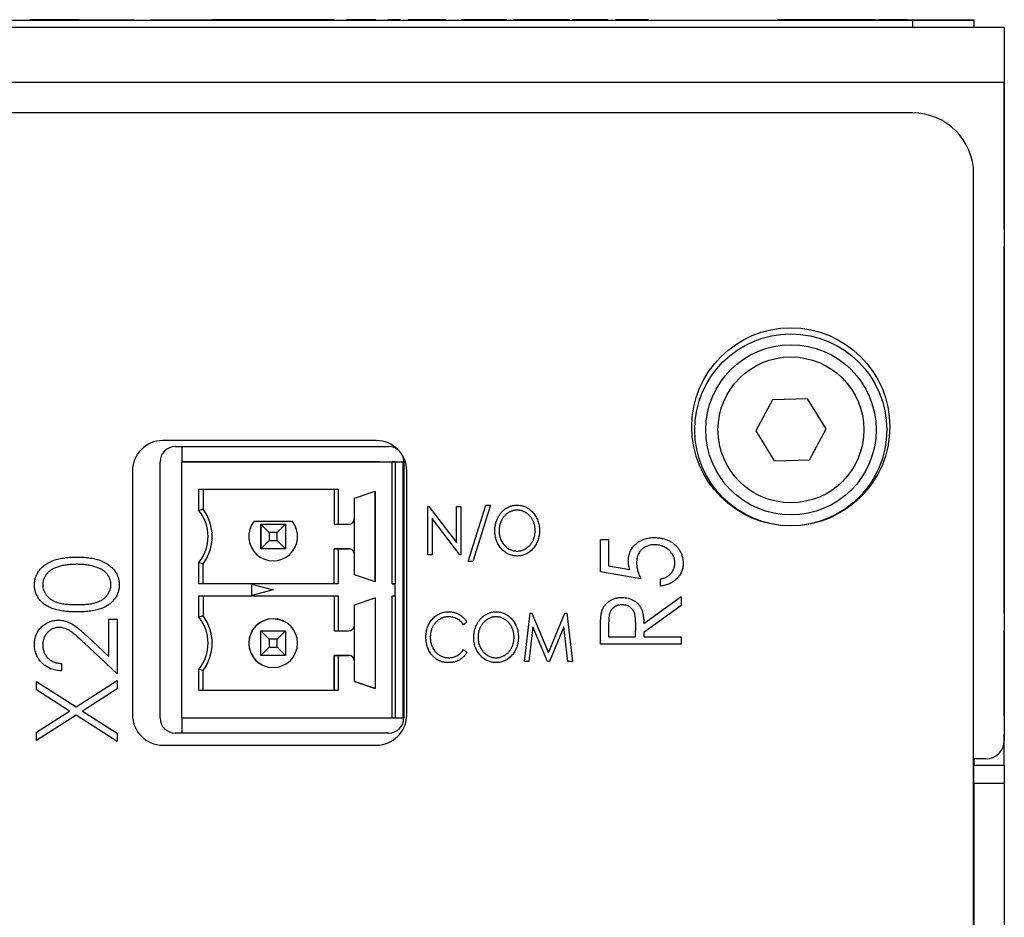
# Paper-space layout 'Sheet 2' of a CAD drawing. Header units: millimetres. Extents: x 0 to 420, y 0 to 297.
# Tile 48 of 48: x 341 to 373, y 193 to 223. Entities that reach past the tile are written whole.
import ezdxf

# ---------------------------------------------------------------- set-up
doc = ezdxf.new("R2010")
doc.units = ezdxf.units.MM

psp = doc.layouts.new('Sheet 2')

# ---------------------------------------------------------------- linework, layer by layer
at = {"color": 7, "linetype": 'Continuous', "lineweight": 25}
for p, q in [((373.425, 222.282), (291.429, 222.282)), ((294.431, 222.532), (370.431, 222.532)), ((341.46, 222.537), (341.46, 222.532)), ((341.626, 222.537), (341.46, 222.537)), ((341.626, 222.537), (341.626, 222.532)), ((342.006, 222.537), (341.626, 222.537)), ((342.172, 222.537), (342.006, 222.537)), ((342.006, 222.537), (342.006, 222.532)), ((342.172, 222.537), (342.172, 222.532)), ((342.552, 222.537), (342.172, 222.537)), ((342.552, 222.537), (342.552, 222.532)), ((342.695, 222.537), (342.552, 222.537)), ((342.695, 222.537), (342.695, 222.532)), ((343.074, 222.537), (342.695, 222.537)), ((343.074, 222.537), (343.074, 222.532)), ((343.074, 222.537), (344.895, 222.537)), ((344.999, 222.537), (344.999, 222.532)), ((345.431, 222.542), (345.431, 222.532)), ((345.431, 222.542), (345.681, 222.542)), ((345.681, 222.542), (345.681, 222.532)), ((345.681, 222.542), (347.181, 222.542)), ((347.181, 222.542), (347.181, 222.532)), ((347.181, 222.542), (347.431, 222.542)), ((347.431, 222.542), (347.431, 222.532)), ((347.441, 222.537), (347.431, 222.537)), ((347.441, 222.537), (347.441, 222.532)), ((347.984, 222.537), (347.441, 222.537)), ((347.984, 222.537), (347.984, 222.532)), ((348.187, 222.537), (347.984, 222.537)), ((348.45, 222.537), (348.187, 222.537)), ((348.187, 222.537), (348.187, 222.532)), ((348.45, 222.537), (348.45, 222.532)), ((348.819, 222.537), (348.45, 222.537)), ((348.819, 222.537), (348.819, 222.532)), ((349.636, 222.537), (348.819, 222.537)), ((349.636, 222.537), (349.636, 222.532)), ((349.873, 222.537), (349.636, 222.537)), ((349.873, 222.537), (349.873, 222.532)), ((350.015, 222.537), (349.873, 222.537)), ((350.015, 222.537), (350.015, 222.532)), ((350.896, 222.537), (350.015, 222.537)), ((350.896, 222.537), (350.896, 222.532)), ((351.196, 222.537), (350.896, 222.537)), ((351.196, 222.537), (351.196, 222.532)), ((351.206, 222.537), (351.206, 222.532)), ((351.444, 222.537), (351.206, 222.537)), ((351.444, 222.537), (351.444, 222.532)), ((351.501, 222.537), (351.501, 222.532)), ((351.535, 222.537), (351.535, 222.532)), ((351.845, 222.537), (351.845, 222.532)), ((352.044, 222.537), (351.845, 222.537)), ((352.044, 222.537), (352.044, 222.532)), ((352.809, 222.537), (352.044, 222.537)), ((352.809, 222.537), (352.809, 222.532)), ((353.096, 222.537), (353.096, 222.532)), ((353.163, 222.537), (353.163, 222.532)), ((353.632, 222.537), (353.207, 222.537)), ((353.232, 222.537), (353.232, 222.532)), ((354.573, 222.537), (353.87, 222.537)), ((354.022, 222.537), (354.022, 222.532)), ((354.395, 222.537), (354.395, 222.532)), ((354.573, 222.537), (354.573, 222.532)), ((354.645, 222.537), (354.573, 222.537)), ((354.645, 222.537), (354.645, 222.532)), ((355.113, 222.537), (354.645, 222.537)), ((355.113, 222.537), (355.113, 222.532)), ((355.879, 222.537), (355.626, 222.537)), ((355.666, 222.537), (355.666, 222.532)), ((355.713, 222.537), (355.713, 222.532)), ((355.879, 222.537), (355.879, 222.532)), ((356.022, 222.537), (355.879, 222.537)), ((356.022, 222.537), (356.022, 222.532)), ((356.188, 222.537), (356.022, 222.537)), ((356.188, 222.537), (356.188, 222.532)), ((356.287, 222.537), (356.188, 222.537)), ((356.287, 222.537), (356.287, 222.532)), ((356.904, 222.537), (356.287, 222.537)), ((356.904, 222.537), (356.904, 222.532)), ((357.114, 222.537), (356.904, 222.537)), ((357.114, 222.537), (357.114, 222.532)), ((357.138, 222.537), (357.138, 222.532)), ((357.161, 222.537), (357.161, 222.532)), ((357.511, 222.537), (357.328, 222.537)), ((357.328, 222.537), (357.328, 222.532)), ((357.511, 222.537), (357.511, 222.532)), ((357.77, 222.537), (357.511, 222.537)), ((357.77, 222.537), (357.77, 222.532)), ((358.524, 222.537), (357.77, 222.537)), ((358.524, 222.537), (358.524, 222.532)), ((358.782, 222.537), (358.524, 222.537)), ((358.782, 222.537), (358.782, 222.532)), ((358.966, 222.537), (358.782, 222.537)), ((358.966, 222.537), (358.966, 222.532)), ((359.171, 222.537), (358.966, 222.537)), ((359.109, 222.537), (359.109, 222.532)), ((359.417, 222.537), (359.251, 222.537)), ((359.251, 222.537), (359.251, 222.532)), ((360.196, 222.537), (359.417, 222.537)), ((359.417, 222.537), (359.417, 222.532)), ((360.196, 222.537), (360.196, 222.532)), ((360.426, 222.537), (360.196, 222.537)), ((360.426, 222.537), (360.426, 222.532)), ((360.676, 222.537), (360.676, 222.532)), ((361.649, 222.537), (360.676, 222.537)), ((361.649, 222.537), (361.649, 222.532)), ((361.773, 222.537), (361.649, 222.537)), ((361.673, 222.537), (361.673, 222.532)), ((361.72, 222.537), (361.72, 222.532)), ((361.937, 222.537), (361.937, 222.532)), ((362.552, 222.537), (362.552, 222.532)), ((362.768, 222.537), (362.768, 222.532)), ((363.472, 222.537), (363.472, 222.532)), ((364.214, 222.537), (364.214, 222.532)), ((364.499, 222.537), (364.499, 222.532)), ((365.404, 222.537), (365.404, 222.532)), ((366.659, 222.537), (365.994, 222.537)), ((366.303, 222.537), (366.303, 222.532)), ((366.659, 222.537), (366.659, 222.532)), ((366.826, 222.537), (366.659, 222.537)), ((366.826, 222.537), (366.826, 222.532)), ((367.975, 222.537), (366.826, 222.537)), ((367.975, 222.537), (367.975, 222.532)), ((368.013, 222.537), (367.975, 222.537)), ((368.013, 222.537), (368.013, 222.532)), ((368.25, 222.537), (368.013, 222.537)), ((368.25, 222.537), (368.25, 222.532)), ((368.63, 222.537), (368.25, 222.537)), ((368.63, 222.537), (368.63, 222.532)), ((368.796, 222.537), (368.63, 222.537)), ((368.796, 222.537), (368.796, 222.532)), ((369.176, 222.537), (368.796, 222.537)), ((369.176, 222.537), (369.176, 222.532)), ((369.2, 222.537), (369.176, 222.537)), ((369.2, 222.537), (369.2, 222.532)), ((369.2, 222.537), (369.319, 222.537)), ((369.319, 222.537), (369.319, 222.532)), ((369.699, 222.537), (369.319, 222.537)), ((369.699, 222.537), (369.699, 222.532)), ((369.865, 222.537), (369.699, 222.537)), ((369.865, 222.537), (369.865, 222.532)), ((370.245, 222.537), (369.865, 222.537)), ((370.245, 222.537), (370.245, 222.532)), ((370.245, 222.537), (372.431, 222.537)), ((370.431, 222.282), (370.431, 222.532)), ((370.431, 222.532), (372.431, 222.532)), ((372.431, 222.537), (372.431, 222.532)), ((372.431, 222.532), (372.431, 222.282)), ((373.425, 222.282), (373.425, 220.482)), ((373.425, 222.282), (373.431, 222.282)), ((373.431, 222.282), (373.431, 221.682)), ((373.431, 221.682), (373.431, 221.082)), ((373.425, 221.082), (373.431, 221.082)), ((373.431, 221.082), (373.431, 220.482)), ((373.425, 220.482), (291.429, 220.482)), ((373.425, 220.482), (373.425, 198.882)), ((373.431, 215.682), (373.431, 220.482)), ((370.425, 219.482), (294.425, 219.482)), ((372.425, 99.082), (372.425, 217.482)), ((373.431, 215.682), (373.431, 215.082)), ((373.431, 215.082), (373.425, 215.082)), ((373.431, 214.082), (373.431, 215.082)), ((373.425, 214.082), (373.431, 214.082)), ((373.431, 204.082), (373.431, 214.082)), ((365.825, 210.065), (365.277, 209.049)), ((366.979, 210.099), (365.825, 210.065)), ((367.585, 209.116), (366.979, 210.099)), ((365.277, 209.049), (365.883, 208.066)), ((367.037, 208.1), (367.585, 209.116)), ((352.825, 208.732), (345.825, 208.732)), ((346.231, 208.532), (353.231, 208.532)), ((346.442, 208.532), (346.442, 208.032)), ((365.883, 208.066), (367.037, 208.1)), ((344.825, 207.732), (344.825, 199.732)), ((345.731, 199.632), (345.731, 208.032)), ((346.442, 208.032), (346.442, 208.032)), ((346.442, 199.632), (346.442, 208.032)), ((346.442, 208.032), (353.342, 208.032)), ((352.942, 208.032), (346.442, 208.032)), ((349.241, 208.032), (349.643, 208.032)), ((349.442, 208.032), (349.241, 208.032)), ((349.643, 208.032), (349.442, 208.032)), ((352.942, 208.032), (353.442, 208.032)), ((353.342, 204.032), (353.342, 208.032)), ((353.442, 208.032), (353.342, 208.032)), ((353.442, 208.032), (353.692, 208.032)), ((353.442, 208.032), (353.442, 204.032)), ((353.692, 208.032), (353.692, 199.632)), ((353.731, 208.032), (353.731, 199.632)), ((353.825, 199.732), (353.825, 207.732)), ((347.008, 207.132), (351.576, 207.132)), ((347.008, 206.437), (347.008, 207.132)), ((347.142, 207.132), (347.142, 206.482)), ((351.442, 207.132), (351.442, 205.982)), ((351.576, 207.132), (351.576, 205.982)), ((352.112, 206.837), (352.792, 207.072)), ((352.112, 206.182), (352.112, 206.837)), ((352.792, 207.072), (352.792, 204.092)), ((352.792, 204.092), (352.792, 207.072)), ((354.517, 206.57), (354.546, 206.57)), ((354.517, 204.982), (354.517, 206.57)), ((354.546, 206.57), (355.453, 205.381)), ((355.453, 206.57), (355.595, 206.57)), ((355.453, 205.381), (355.453, 206.57)), ((355.595, 206.57), (355.595, 204.982)), ((355.84, 204.759), (356.421, 206.611)), ((356.572, 206.611), (355.991, 204.759)), ((356.421, 206.611), (356.572, 206.611)), ((352.112, 204.982), (352.112, 206.182)), ((354.659, 206.168), (354.659, 204.982)), ((355.563, 204.982), (354.659, 206.168)), ((348.818, 206.082), (350.067, 206.082)), ((349.042, 205.182), (349.042, 205.982)), ((349.31, 205.714), (349.042, 205.982)), ((349.042, 205.982), (349.842, 205.982)), ((349.042, 205.982), (349.042, 205.182)), ((349.574, 205.714), (349.842, 205.982)), ((349.842, 205.982), (349.842, 205.182)), ((351.442, 205.982), (351.576, 205.982)), ((351.576, 205.982), (351.912, 205.982)), ((349.31, 205.714), (349.31, 205.45)), ((349.574, 205.714), (349.31, 205.714)), ((349.574, 205.45), (349.574, 205.714)), ((360.179, 205.479), (360.45, 205.479)), ((360.179, 204.428), (360.179, 205.479)), ((360.45, 205.479), (360.45, 204.621)), ((349.042, 205.182), (349.31, 205.45)), ((349.842, 205.182), (349.042, 205.182)), ((349.31, 205.45), (349.574, 205.45)), ((349.842, 205.182), (349.574, 205.45)), ((351.576, 205.182), (351.442, 205.182)), ((351.442, 204.032), (351.442, 205.182)), ((351.442, 205.182), (351.442, 205.182)), ((351.442, 205.182), (351.912, 205.182)), ((351.442, 204.032), (351.442, 205.182)), ((351.576, 205.182), (351.576, 204.032)), ((351.912, 205.182), (351.576, 205.182)), ((351.912, 205.182), (351.912, 205.182)), ((352.112, 204.327), (352.112, 204.982)), ((354.659, 204.982), (354.517, 204.982)), ((355.595, 204.982), (355.563, 204.982)), ((347.008, 204.032), (347.008, 204.728)), ((347.142, 204.032), (347.142, 204.682)), ((355.991, 204.759), (355.84, 204.759)), ((360.45, 204.621), (361.144, 204.496)), ((352.792, 204.092), (352.112, 204.327)), ((361.502, 204.19), (360.179, 204.428)), ((362.146, 203.953), (362.146, 204.19)), ((351.576, 204.032), (347.008, 204.032)), ((347.142, 204.032), (347.008, 204.032)), ((351.442, 204.032), (347.142, 204.032)), ((348.742, 204.02), (349.442, 203.832)), ((348.742, 203.645), (348.742, 204.02)), ((351.576, 204.032), (351.442, 204.032)), ((353.442, 204.032), (353.342, 204.032)), ((353.342, 204.032), (353.442, 204.032)), ((353.442, 203.832), (353.442, 204.032)), ((373.431, 204.082), (373.425, 204.082)), ((373.431, 203.082), (373.431, 204.082)), ((347.008, 203.632), (351.576, 203.632)), ((347.008, 202.937), (347.008, 203.632)), ((347.142, 203.632), (347.142, 202.982)), ((349.442, 203.832), (348.742, 203.645)), ((351.442, 203.632), (351.442, 202.482)), ((351.576, 203.632), (351.576, 202.482)), ((352.112, 203.337), (352.792, 203.572)), ((352.792, 203.572), (352.792, 200.592)), ((353.342, 203.632), (353.442, 203.632)), ((353.342, 199.632), (353.342, 203.632)), ((353.442, 203.632), (353.442, 203.832)), ((353.442, 203.632), (353.442, 199.632)), ((353.442, 203.632), (353.442, 203.631)), ((361.603, 202.732), (362.825, 203.614)), ((362.825, 203.614), (362.825, 203.314)), ((352.112, 202.682), (352.112, 203.337)), ((362.825, 203.314), (361.603, 202.433)), ((357.692, 201.482), (357.874, 203.07)), ((357.874, 203.07), (357.932, 203.07)), ((357.932, 203.07), (358.475, 201.767)), ((358.475, 201.767), (359.016, 203.07)), ((359.016, 203.07), (359.076, 203.07)), ((359.076, 203.07), (359.259, 201.482)), ((373.425, 203.082), (373.431, 203.082)), ((373.431, 203.082), (373.431, 202.482)), ((344.053, 202.871), (344.325, 202.871)), ((344.053, 201.64), (344.053, 202.871)), ((344.325, 202.871), (344.325, 201.073)), ((352.112, 201.482), (352.112, 202.682)), ((355.799, 202.779), (355.689, 202.683)), ((357.966, 202.622), (357.835, 201.482)), ((358.441, 201.482), (357.966, 202.622)), ((358.984, 202.622), (358.511, 201.482)), ((359.115, 201.482), (358.984, 202.622)), ((360.45, 202.73), (360.45, 202.291)), ((361.332, 202.291), (361.336, 202.72)), ((343.347, 202.302), (344.053, 201.64)), ((349.042, 201.682), (349.042, 202.482)), ((349.042, 202.482), (349.31, 202.214)), ((349.042, 202.482), (349.842, 202.482)), ((349.842, 202.482), (349.574, 202.214)), ((349.842, 202.482), (349.842, 201.682)), ((351.442, 202.482), (351.576, 202.482)), ((351.576, 202.482), (351.912, 202.482)), ((360.179, 202.053), (360.179, 202.539)), ((360.45, 202.291), (361.332, 202.291)), ((361.603, 202.433), (361.603, 202.291)), ((361.603, 202.291), (362.825, 202.291)), ((362.825, 202.291), (362.825, 202.053)), ((373.431, 199.682), (373.431, 202.482)), ((344.325, 201.073), (343.23, 202.099)), ((349.31, 201.95), (349.042, 201.682)), ((349.31, 202.214), (349.31, 201.95)), ((349.574, 202.214), (349.31, 202.214)), ((349.31, 201.95), (349.574, 201.95)), ((349.574, 201.95), (349.574, 202.214)), ((349.574, 201.95), (349.842, 201.682)), ((362.825, 202.053), (360.179, 202.053)), ((349.842, 201.682), (349.042, 201.682)), ((351.576, 201.682), (351.442, 201.682)), ((351.442, 201.682), (351.912, 201.682)), ((351.442, 200.532), (351.442, 201.682)), ((351.442, 201.682), (351.442, 200.532)), ((351.576, 201.682), (351.576, 200.532)), ((351.912, 201.682), (351.576, 201.682)), ((355.689, 201.869), (355.799, 201.775)), ((342.493, 201.412), (342.493, 201.175)), ((352.112, 200.827), (352.112, 201.482)), ((357.835, 201.482), (357.692, 201.482)), ((358.511, 201.482), (358.441, 201.482)), ((359.259, 201.482), (359.115, 201.482)), ((347.008, 200.532), (347.008, 201.228)), ((347.142, 200.532), (347.142, 201.182)), ((341.679, 200.545), (341.679, 200.819)), ((341.679, 200.819), (342.975, 199.989)), ((342.975, 199.989), (344.325, 200.853)), ((344.325, 200.853), (344.325, 200.579)), ((352.792, 200.592), (352.112, 200.827)), ((352.112, 200.827), (352.792, 200.592)), ((342.761, 199.852), (341.679, 200.545)), ((344.325, 200.579), (343.189, 199.852)), ((351.576, 200.532), (347.008, 200.532)), ((347.142, 200.532), (347.008, 200.532)), ((351.442, 200.532), (347.142, 200.532)), ((351.442, 200.532), (351.442, 200.532)), ((351.576, 200.532), (351.442, 200.532)), ((341.679, 199.159), (342.761, 199.852)), ((342.975, 199.715), (341.679, 198.885)), ((344.325, 198.851), (342.975, 199.715)), ((343.189, 199.852), (344.325, 199.125)), ((373.431, 199.682), (373.431, 199.082)), ((346.442, 199.632), (346.442, 199.132)), ((346.442, 199.632), (353.342, 199.632)), ((353.342, 199.632), (353.442, 199.632)), ((353.442, 199.632), (353.692, 199.632)), ((341.679, 198.885), (341.679, 199.159)), ((344.325, 199.125), (344.325, 198.851)), ((353.231, 199.132), (346.231, 199.132)), ((373.431, 199.082), (373.425, 199.082)), ((373.431, 198.082), (373.431, 199.082)), ((345.825, 198.732), (352.825, 198.732)), ((372.825, 198.282), (372.425, 198.282)), ((372.431, 198.282), (372.431, 198.082)), ((372.431, 198.082), (373.431, 198.082)), ((372.431, 197.482), (372.431, 198.082)), ((373.431, 198.082), (373.431, 197.482)), ((373.431, 197.482), (372.431, 197.482)), ((372.431, 197.482), (372.431, 188.682)), ((373.431, 197.482), (373.431, 188.682))]:
    psp.add_line(p, q, dxfattribs=at)
at = {"color": 8, "linetype": 'Continuous', "lineweight": 25}
for p, q in [((373.431, 221.682), (373.425, 221.682)), ((373.431, 220.482), (373.425, 220.482)), ((373.425, 215.682), (373.431, 215.682)), ((373.431, 202.482), (373.425, 202.482)), ((373.425, 199.682), (373.431, 199.682))]:
    psp.add_line(p, q, dxfattribs=at)
at = {"color": 7, "linetype": 'Continuous', "lineweight": 25, "flags": 128}
psp.add_lwpolyline([(349.8, 202.798), (349.748, 202.821), (349.442, 202.882)], dxfattribs=at)
at = {"color": 7, "linetype": 'Continuous', "lineweight": 25}
for centre, radius in [((366.425, 209.182), 3.25), ((366.425, 209.082), 3.15), ((366.431, 209.082), 2.794), ((366.431, 209.082), 2.394)]:
    psp.add_circle(centre, radius, dxfattribs=at)
for centre, radius, start, end in [((370.425, 217.482), 2, 0, 90), ((345.825, 207.732), 1, 90, 180), ((352.825, 207.732), 1, 0, 90), ((346.231, 208.032), 0.5, 90, 180), ((353.231, 208.032), 0.5, 48.1468, 90), ((353.231, 208.032), 0.5, 0, 24.7017), ((345.942, 205.582), 1.366, 321.2958, 38.7042), ((345.942, 205.582), 1.5, 323.1301, 36.8699), ((351.912, 206.182), 0.2, 270, 0), ((349.442, 205.582), 0.8, 141.3178, 243.4349), ((349.442, 205.582), 0.8, 141.3178, 38.6822), ((351.912, 204.982), 0.2, 0, 90), ((351.912, 204.982), 0.2, 63.4349, 90), ((345.942, 202.082), 1.366, 321.2958, 38.7042), ((345.942, 202.082), 1.5, 323.1301, 36.8699), ((349.442, 202.082), 0.8, 90, 243.4349), ((349.442, 202.082), 0.8, 90, 270), ((349.442, 202.082), 0.8, 270, 90), ((351.912, 202.682), 0.2, 270, 0), ((351.912, 201.482), 0.2, 0, 90), ((351.912, 201.482), 0.2, 63.4349, 90), ((345.825, 199.732), 1, 180, 270), ((352.825, 199.732), 1, 270, 0), ((346.231, 199.632), 0.5, 180, 270), ((353.231, 199.632), 0.5, 270, 0), ((372.825, 198.882), 0.6, 270, 0)]:
    psp.add_arc(centre, radius, start, end, dxfattribs=at)
for points in [[(347.142, 206.482), (347.098, 206.467), (347.053, 206.452), (347.008, 206.437)], [(347.008, 204.728), (347.053, 204.713), (347.098, 204.697), (347.142, 204.682)], [(347.142, 202.982), (347.098, 202.967), (347.053, 202.952), (347.008, 202.937)], [(347.008, 201.228), (347.053, 201.213), (347.098, 201.197), (347.142, 201.182)]]:
    psp.add_open_spline(points, degree=3, dxfattribs=at)
for points, knots in [([(356.715, 205.769), (356.715, 205.788), (356.716, 205.826), (356.72, 205.881), (356.728, 205.936), (356.738, 205.99), (356.752, 206.043), (356.769, 206.094), (356.789, 206.145), (356.811, 206.194), (356.836, 206.241), (356.864, 206.286), (356.894, 206.329), (356.926, 206.368), (356.96, 206.405), (356.996, 206.44), (357.035, 206.472), (357.076, 206.5), (357.118, 206.526), (357.161, 206.549), (357.205, 206.568), (357.25, 206.584), (357.296, 206.596), (357.343, 206.604), (357.39, 206.61), (357.422, 206.61), (357.438, 206.611)], [0, 0, 0, 0, 0.045922, 0.091196, 0.135982, 0.180387, 0.22436, 0.268316, 0.312327, 0.356293, 0.400133, 0.442725, 0.484725, 0.525806, 0.566679, 0.607176, 0.647857, 0.688358, 0.728651, 0.767868, 0.806911, 0.845405, 0.883563, 0.922106, 0.96078, 1, 1, 1, 1]), ([(357.444, 206.448), (357.432, 206.448), (357.406, 206.447), (357.368, 206.443), (357.331, 206.436), (357.294, 206.426), (357.257, 206.412), (357.221, 206.397), (357.186, 206.378), (357.151, 206.357), (357.117, 206.334), (357.086, 206.308), (357.056, 206.28), (357.028, 206.251), (357.001, 206.219), (356.977, 206.186), (356.955, 206.15), (356.935, 206.113), (356.917, 206.074), (356.9, 206.034), (356.887, 205.992), (356.876, 205.95), (356.867, 205.906), (356.861, 205.862), (356.858, 205.816), (356.857, 205.785), (356.857, 205.77)], [0, 0, 0, 0, 0.038646, 0.076895, 0.114898, 0.153535, 0.192208, 0.231525, 0.271503, 0.312618, 0.353885, 0.394964, 0.43585, 0.476721, 0.517756, 0.559133, 0.601294, 0.644145, 0.68713, 0.730403, 0.774013, 0.817914, 0.862175, 0.907275, 0.953058, 1, 1, 1, 1]), ([(357.438, 206.611), (357.464, 206.61), (357.515, 206.608), (357.59, 206.597), (357.661, 206.578), (357.729, 206.552), (357.794, 206.517), (357.856, 206.476), (357.914, 206.426), (357.968, 206.37), (358.018, 206.309), (358.062, 206.243), (358.098, 206.174), (358.128, 206.101), (358.151, 206.025), (358.168, 205.945), (358.178, 205.862), (358.18, 205.806), (358.18, 205.777)], [0, 0, 0, 0, 0.062177, 0.122392, 0.181409, 0.239738, 0.298383, 0.357852, 0.418781, 0.482217, 0.546197, 0.609068, 0.671831, 0.734621, 0.798486, 0.863494, 0.930695, 1, 1, 1, 1]), ([(358.038, 205.777), (358.037, 205.793), (358.037, 205.823), (358.033, 205.868), (358.027, 205.912), (358.019, 205.955), (358.008, 205.997), (357.994, 206.037), (357.979, 206.077), (357.961, 206.115), (357.94, 206.152), (357.918, 206.187), (357.894, 206.22), (357.867, 206.251), (357.839, 206.281), (357.809, 206.308), (357.777, 206.334), (357.743, 206.357), (357.708, 206.379), (357.672, 206.397), (357.635, 206.413), (357.598, 206.426), (357.56, 206.436), (357.522, 206.442), (357.484, 206.447), (357.458, 206.448), (357.444, 206.448)], [0, 0, 0, 0, 0.046351, 0.091861, 0.136373, 0.180366, 0.223612, 0.266355, 0.308959, 0.351699, 0.394032, 0.435695, 0.476855, 0.517892, 0.558572, 0.599519, 0.640941, 0.682512, 0.723941, 0.764528, 0.804471, 0.843785, 0.88277, 0.921754, 0.960676, 1, 1, 1, 1]), ([(357.45, 204.942), (357.424, 204.942), (357.374, 204.944), (357.301, 204.956), (357.231, 204.974), (357.164, 205.001), (357.1, 205.035), (357.039, 205.077), (356.981, 205.127), (356.927, 205.183), (356.877, 205.245), (356.833, 205.31), (356.797, 205.379), (356.766, 205.451), (356.743, 205.526), (356.727, 205.604), (356.716, 205.686), (356.715, 205.741), (356.715, 205.769)], [0, 0, 0, 0, 0.061547, 0.121417, 0.179996, 0.238315, 0.297126, 0.356943, 0.418489, 0.482417, 0.547075, 0.610613, 0.673814, 0.736892, 0.800447, 0.865133, 0.931509, 1, 1, 1, 1]), ([(356.857, 205.77), (356.858, 205.747), (356.858, 205.702), (356.867, 205.636), (356.88, 205.573), (356.899, 205.512), (356.924, 205.454), (356.953, 205.398), (356.989, 205.346), (357.029, 205.297), (357.072, 205.252), (357.119, 205.213), (357.168, 205.179), (357.219, 205.152), (357.272, 205.13), (357.328, 205.116), (357.385, 205.106), (357.425, 205.105), (357.444, 205.105)], [0, 0, 0, 0, 0.069644, 0.136865, 0.202081, 0.266184, 0.329858, 0.393143, 0.45677, 0.521585, 0.58561, 0.646875, 0.706483, 0.764859, 0.822538, 0.880611, 0.939356, 1, 1, 1, 1]), ([(357.444, 205.105), (357.458, 205.105), (357.484, 205.105), (357.524, 205.11), (357.563, 205.116), (357.601, 205.126), (357.638, 205.139), (357.675, 205.154), (357.71, 205.172), (357.745, 205.193), (357.779, 205.216), (357.811, 205.241), (357.84, 205.268), (357.868, 205.298), (357.894, 205.329), (357.918, 205.362), (357.94, 205.398), (357.961, 205.435), (357.979, 205.474), (357.994, 205.514), (358.008, 205.556), (358.019, 205.598), (358.027, 205.641), (358.033, 205.686), (358.037, 205.731), (358.037, 205.762), (358.038, 205.777)], [0, 0, 0, 0, 0.040115, 0.07979, 0.119238, 0.15837, 0.197615, 0.237148, 0.277138, 0.317796, 0.358752, 0.399056, 0.439598, 0.479891, 0.520553, 0.561799, 0.603389, 0.646106, 0.689245, 0.732265, 0.775436, 0.819119, 0.863241, 0.907884, 0.953523, 1, 1, 1, 1]), ([(358.18, 205.777), (358.18, 205.748), (358.178, 205.692), (358.168, 205.61), (358.152, 205.53), (358.128, 205.454), (358.098, 205.381), (358.061, 205.312), (358.018, 205.246), (357.969, 205.184), (357.915, 205.128), (357.857, 205.078), (357.797, 205.036), (357.733, 205.001), (357.666, 204.974), (357.596, 204.956), (357.524, 204.944), (357.475, 204.942), (357.45, 204.942)], [0, 0, 0, 0, 0.069354, 0.13659, 0.201875, 0.266013, 0.329552, 0.392826, 0.456498, 0.521199, 0.585157, 0.646357, 0.705963, 0.764176, 0.82197, 0.880157, 0.939118, 1, 1, 1, 1]), ([(361.095, 204.782), (361.095, 204.81), (361.096, 204.863), (361.109, 204.941), (361.128, 205.016), (361.154, 205.087), (361.188, 205.154), (361.231, 205.217), (361.28, 205.277), (361.337, 205.332), (361.4, 205.383), (361.467, 205.427), (361.539, 205.464), (361.615, 205.495), (361.695, 205.519), (361.78, 205.535), (361.869, 205.546), (361.929, 205.547), (361.96, 205.547)], [0, 0, 0, 0, 0.063164, 0.123661, 0.18289, 0.241108, 0.299013, 0.357538, 0.417186, 0.478904, 0.54155, 0.603371, 0.665679, 0.728374, 0.792933, 0.859387, 0.928254, 1, 1, 1, 1]), ([(361.96, 205.547), (362.003, 205.546), (362.087, 205.543), (362.211, 205.522), (362.329, 205.487), (362.423, 205.447), (362.494, 205.408), (362.544, 205.376), (362.59, 205.342), (362.634, 205.306), (362.674, 205.267), (362.712, 205.226), (362.746, 205.182), (362.776, 205.136), (362.804, 205.088), (362.827, 205.037), (362.848, 204.985), (362.864, 204.931), (362.877, 204.875), (362.886, 204.817), (362.892, 204.758), (362.892, 204.718), (362.892, 204.697)], [0, 0, 0, 0, 0.090897, 0.179134, 0.265641, 0.35232, 0.395125, 0.436751, 0.477562, 0.517517, 0.557042, 0.59635, 0.635661, 0.674878, 0.714189, 0.753457, 0.79288, 0.832864, 0.873262, 0.914268, 0.956478, 1, 1, 1, 1]), ([(361.95, 205.31), (361.929, 205.309), (361.887, 205.308), (361.827, 205.301), (361.769, 205.289), (361.715, 205.271), (361.663, 205.248), (361.614, 205.221), (361.569, 205.189), (361.528, 205.151), (361.489, 205.11), (361.456, 205.065), (361.429, 205.016), (361.405, 204.964), (361.388, 204.909), (361.375, 204.85), (361.368, 204.788), (361.367, 204.746), (361.366, 204.725)], [0, 0, 0, 0, 0.068351, 0.133715, 0.196556, 0.257566, 0.317949, 0.377315, 0.436856, 0.497304, 0.557714, 0.617588, 0.677234, 0.73785, 0.799945, 0.864018, 0.930512, 1, 1, 1, 1]), ([(362.621, 204.711), (362.62, 204.731), (362.619, 204.771), (362.61, 204.83), (362.595, 204.886), (362.573, 204.94), (362.547, 204.992), (362.513, 205.041), (362.475, 205.09), (362.43, 205.134), (362.381, 205.175), (362.328, 205.212), (362.272, 205.242), (362.214, 205.267), (362.152, 205.286), (362.087, 205.3), (362.02, 205.309), (361.974, 205.309), (361.95, 205.31)], [0, 0, 0, 0, 0.060431, 0.119352, 0.177389, 0.234895, 0.293134, 0.352597, 0.413942, 0.477575, 0.541829, 0.605408, 0.668652, 0.731975, 0.79627, 0.861785, 0.929545, 1, 1, 1, 1]), ([(341.611, 203.993), (341.611, 204.014), (341.612, 204.056), (341.619, 204.118), (341.631, 204.178), (341.647, 204.237), (341.668, 204.294), (341.694, 204.35), (341.724, 204.405), (341.759, 204.457), (341.798, 204.508), (341.843, 204.556), (341.892, 204.601), (341.945, 204.644), (342.003, 204.683), (342.066, 204.721), (342.134, 204.754), (342.206, 204.787), (342.284, 204.815), (342.368, 204.84), (342.458, 204.86), (342.555, 204.877), (342.658, 204.89), (342.767, 204.9), (342.883, 204.905), (342.962, 204.906), (343.003, 204.906)], [0, 0, 0, 0, 0.033788, 0.067194, 0.099862, 0.132567, 0.165151, 0.197913, 0.231319, 0.265083, 0.299255, 0.334399, 0.369943, 0.406284, 0.444064, 0.482998, 0.523354, 0.565537, 0.609613, 0.656391, 0.705885, 0.758325, 0.813832, 0.872795, 0.934722, 1, 1, 1, 1]), ([(343.003, 204.906), (343.043, 204.906), (343.122, 204.905), (343.237, 204.9), (343.346, 204.89), (343.449, 204.878), (343.545, 204.861), (343.635, 204.84), (343.719, 204.817), (343.796, 204.788), (343.868, 204.757), (343.935, 204.723), (343.998, 204.686), (344.056, 204.646), (344.11, 204.604), (344.158, 204.558), (344.203, 204.51), (344.243, 204.459), (344.278, 204.406), (344.309, 204.351), (344.334, 204.295), (344.356, 204.237), (344.372, 204.178), (344.384, 204.118), (344.392, 204.056), (344.392, 204.014), (344.392, 203.993)], [0, 0, 0, 0, 0.0650633, 0.1267732, 0.1855158, 0.2407647, 0.2929798, 0.3422504, 0.3889193, 0.4327757, 0.4746284, 0.5147747, 0.5536059, 0.5914264, 0.6280281, 0.6638036, 0.6989843, 0.7335915, 0.7676285, 0.8012083, 0.8342638, 0.8669807, 0.8997197, 0.9327019, 0.9661759, 1, 1, 1, 1]), ([(343.002, 204.669), (342.97, 204.668), (342.908, 204.667), (342.817, 204.664), (342.73, 204.656), (342.648, 204.647), (342.57, 204.634), (342.496, 204.62), (342.428, 204.601), (342.363, 204.581), (342.302, 204.557), (342.246, 204.532), (342.194, 204.504), (342.147, 204.475), (342.103, 204.443), (342.064, 204.408), (342.028, 204.372), (341.988, 204.322), (341.947, 204.256), (341.909, 204.173), (341.887, 204.088), (341.884, 204.03), (341.882, 204.001)], [0, 0, 0, 0, 0.0656812, 0.1284865, 0.1881751, 0.2451061, 0.2994484, 0.3508229, 0.3999417, 0.4466717, 0.4912545, 0.5333763, 0.5738528, 0.6125263, 0.6495971, 0.685532, 0.7201058, 0.7538377, 0.8189254, 0.8804935, 0.9403113, 1, 1, 1, 1]), ([(343.667, 204.568), (343.643, 204.576), (343.595, 204.593), (343.521, 204.614), (343.443, 204.63), (343.362, 204.645), (343.277, 204.655), (343.188, 204.663), (343.096, 204.668), (343.033, 204.668), (343.002, 204.669)], [0, 0, 0, 0, 0.1105883, 0.2245418, 0.3425035, 0.4643241, 0.590756, 0.7222275, 0.8588428, 1, 1, 1, 1]), ([(344.121, 204.001), (344.12, 204.03), (344.117, 204.089), (344.094, 204.174), (344.059, 204.257), (344.018, 204.322), (343.978, 204.372), (343.944, 204.407), (343.906, 204.44), (343.866, 204.471), (343.821, 204.499), (343.773, 204.525), (343.721, 204.548), (343.685, 204.562), (343.667, 204.568)], [0, 0, 0, 0, 0.112813, 0.225394, 0.339595, 0.459675, 0.521735, 0.583926, 0.648174, 0.713881, 0.781004, 0.851451, 0.924051, 1, 1, 1, 1]), ([(361.144, 204.496), (361.137, 204.522), (361.122, 204.572), (361.106, 204.645), (361.097, 204.715), (361.095, 204.761), (361.095, 204.782)], [0, 0, 0, 0, 0.275677, 0.53418, 0.774319, 1, 1, 1, 1]), ([(361.366, 204.725), (361.366, 204.706), (361.367, 204.667), (361.374, 204.607), (361.385, 204.545), (361.4, 204.479), (361.419, 204.411), (361.442, 204.34), (361.47, 204.266), (361.491, 204.216), (361.502, 204.19)], [0, 0, 0, 0, 0.102289, 0.209896, 0.32423, 0.444739, 0.572683, 0.707419, 0.85009, 1, 1, 1, 1]), ([(362.146, 204.19), (362.171, 204.196), (362.22, 204.206), (362.288, 204.227), (362.348, 204.254), (362.402, 204.286), (362.45, 204.324), (362.492, 204.368), (362.53, 204.416), (362.561, 204.471), (362.588, 204.528), (362.607, 204.588), (362.619, 204.649), (362.62, 204.69), (362.621, 204.711)], [0, 0, 0, 0, 0.100212, 0.192088, 0.278068, 0.358354, 0.435767, 0.514157, 0.593619, 0.676032, 0.758592, 0.839376, 0.919307, 1, 1, 1, 1]), ([(362.892, 204.697), (362.892, 204.673), (362.891, 204.625), (362.88, 204.555), (362.865, 204.488), (362.841, 204.423), (362.812, 204.361), (362.776, 204.303), (362.734, 204.247), (362.685, 204.195), (362.631, 204.147), (362.573, 204.104), (362.512, 204.065), (362.446, 204.033), (362.376, 204.005), (362.303, 203.982), (362.226, 203.964), (362.173, 203.957), (362.146, 203.953)], [0, 0, 0, 0, 0.062695, 0.123666, 0.182882, 0.241591, 0.300284, 0.359408, 0.419118, 0.480906, 0.5434, 0.605761, 0.66818, 0.731562, 0.795575, 0.861659, 0.929647, 1, 1, 1, 1]), ([(343.003, 203.108), (342.96, 203.109), (342.878, 203.109), (342.758, 203.114), (342.645, 203.123), (342.54, 203.135), (342.442, 203.15), (342.352, 203.17), (342.269, 203.193), (342.193, 203.219), (342.123, 203.248), (342.058, 203.28), (341.997, 203.316), (341.941, 203.354), (341.889, 203.395), (341.84, 203.439), (341.797, 203.486), (341.758, 203.535), (341.724, 203.587), (341.694, 203.641), (341.668, 203.696), (341.647, 203.753), (341.631, 203.81), (341.619, 203.87), (341.612, 203.931), (341.611, 203.972), (341.611, 203.993)], [0, 0, 0, 0, 0.068595, 0.133246, 0.194313, 0.251279, 0.304513, 0.354235, 0.400481, 0.443411, 0.484015, 0.523252, 0.561042, 0.5979, 0.633518, 0.668314, 0.702496, 0.736685, 0.770293, 0.803437, 0.835913, 0.86846, 0.900847, 0.933467, 0.966258, 1, 1, 1, 1]), ([(341.882, 204.001), (341.884, 203.972), (341.887, 203.913), (341.909, 203.826), (341.946, 203.744), (341.988, 203.678), (342.028, 203.627), (342.062, 203.591), (342.099, 203.558), (342.14, 203.527), (342.185, 203.499), (342.232, 203.472), (342.284, 203.448), (342.338, 203.426), (342.399, 203.407), (342.465, 203.391), (342.538, 203.376), (342.618, 203.366), (342.704, 203.357), (342.797, 203.351), (342.897, 203.346), (342.966, 203.346), (343.002, 203.346)], [0, 0, 0, 0, 0.0603866, 0.1208832, 0.1827546, 0.247811, 0.2812991, 0.3150876, 0.3497024, 0.3848566, 0.4209662, 0.4585112, 0.4971747, 0.537602, 0.580503, 0.6274675, 0.6783882, 0.7339832, 0.7937467, 0.8577137, 0.9266979, 1, 1, 1, 1]), ([(343.002, 203.346), (343.037, 203.346), (343.106, 203.346), (343.205, 203.351), (343.298, 203.357), (343.385, 203.365), (343.464, 203.377), (343.537, 203.39), (343.604, 203.406), (343.664, 203.426), (343.719, 203.448), (343.77, 203.472), (343.818, 203.497), (343.862, 203.526), (343.903, 203.558), (343.941, 203.591), (343.975, 203.627), (344.015, 203.677), (344.057, 203.744), (344.094, 203.827), (344.117, 203.913), (344.12, 203.972), (344.121, 204.001)], [0, 0, 0, 0, 0.072951, 0.141584, 0.205926, 0.265301, 0.320597, 0.371817, 0.41879, 0.461699, 0.502134, 0.540804, 0.578181, 0.614297, 0.649678, 0.684299, 0.718359, 0.752081, 0.817652, 0.879722, 0.939966, 1, 1, 1, 1]), ([(344.392, 203.993), (344.392, 203.972), (344.391, 203.931), (344.384, 203.87), (344.373, 203.811), (344.356, 203.753), (344.337, 203.697), (344.311, 203.642), (344.281, 203.589), (344.247, 203.537), (344.208, 203.488), (344.166, 203.441), (344.117, 203.398), (344.065, 203.357), (344.008, 203.319), (343.947, 203.283), (343.882, 203.25), (343.811, 203.22), (343.735, 203.194), (343.651, 203.17), (343.561, 203.152), (343.463, 203.136), (343.358, 203.123), (343.246, 203.114), (343.127, 203.109), (343.045, 203.109), (343.003, 203.108)], [0, 0, 0, 0, 0.033787, 0.066622, 0.099285, 0.131361, 0.163585, 0.196104, 0.228902, 0.262158, 0.295991, 0.330218, 0.36506, 0.400951, 0.43762, 0.475708, 0.515381, 0.556414, 0.599765, 0.646424, 0.696431, 0.749782, 0.806573, 0.867436, 0.931887, 1, 1, 1, 1]), ([(360.215, 203.091), (360.22, 203.108), (360.229, 203.144), (360.249, 203.194), (360.272, 203.242), (360.299, 203.288), (360.331, 203.331), (360.366, 203.371), (360.405, 203.41), (360.448, 203.444), (360.493, 203.476), (360.542, 203.504), (360.593, 203.528), (360.647, 203.547), (360.703, 203.562), (360.762, 203.572), (360.823, 203.579), (360.865, 203.579), (360.886, 203.58)], [0, 0, 0, 0, 0.061387, 0.121495, 0.181089, 0.240038, 0.298644, 0.35799, 0.418441, 0.480043, 0.541867, 0.604173, 0.666682, 0.729899, 0.794538, 0.860455, 0.929211, 1, 1, 1, 1]), ([(360.886, 203.58), (360.922, 203.579), (360.99, 203.577), (361.09, 203.559), (361.183, 203.529), (361.269, 203.488), (361.347, 203.435), (361.415, 203.373), (361.473, 203.299), (361.512, 203.23), (361.538, 203.169), (361.556, 203.119), (361.57, 203.065), (361.582, 203.006), (361.591, 202.944), (361.598, 202.877), (361.603, 202.806), (361.603, 202.757), (361.603, 202.732)], [0, 0, 0, 0, 0.083484, 0.162613, 0.23918, 0.314494, 0.388385, 0.460717, 0.533791, 0.609022, 0.648239, 0.690365, 0.734562, 0.781635, 0.831635, 0.884694, 0.940506, 1, 1, 1, 1]), ([(360.886, 203.342), (360.865, 203.342), (360.823, 203.34), (360.761, 203.327), (360.703, 203.306), (360.648, 203.276), (360.599, 203.24), (360.556, 203.197), (360.521, 203.15), (360.499, 203.105), (360.485, 203.066), (360.475, 203.031), (360.468, 202.992), (360.461, 202.948), (360.456, 202.9), (360.452, 202.848), (360.45, 202.79), (360.45, 202.751), (360.45, 202.73)], [0, 0, 0, 0, 0.074206, 0.146692, 0.218332, 0.29067, 0.362618, 0.431553, 0.499554, 0.567987, 0.604677, 0.646293, 0.69288, 0.744014, 0.799888, 0.86174, 0.928424, 1, 1, 1, 1]), ([(361.336, 202.72), (361.336, 202.74), (361.336, 202.779), (361.333, 202.835), (361.329, 202.888), (361.324, 202.936), (361.317, 202.98), (361.309, 203.02), (361.299, 203.056), (361.284, 203.098), (361.26, 203.145), (361.224, 203.196), (361.18, 203.24), (361.129, 203.277), (361.073, 203.306), (361.013, 203.327), (360.951, 203.34), (360.908, 203.342), (360.886, 203.342)], [0, 0, 0, 0, 0.068884, 0.133004, 0.192369, 0.247684, 0.298447, 0.344783, 0.387444, 0.426058, 0.498477, 0.568226, 0.638295, 0.709239, 0.781676, 0.852765, 0.925523, 1, 1, 1, 1]), ([(354.456, 202.285), (354.456, 202.314), (354.457, 202.37), (354.468, 202.452), (354.484, 202.531), (354.507, 202.607), (354.537, 202.679), (354.574, 202.747), (354.617, 202.812), (354.666, 202.873), (354.72, 202.929), (354.778, 202.978), (354.84, 203.018), (354.905, 203.052), (354.973, 203.079), (355.045, 203.097), (355.12, 203.109), (355.171, 203.11), (355.197, 203.111)], [0, 0, 0, 0, 0.069136, 0.135907, 0.200736, 0.264107, 0.326735, 0.389357, 0.451971, 0.515707, 0.578732, 0.639634, 0.699114, 0.757931, 0.81655, 0.875978, 0.937, 1, 1, 1, 1]), ([(355.197, 202.948), (355.184, 202.948), (355.157, 202.947), (355.117, 202.943), (355.077, 202.936), (355.039, 202.926), (355.001, 202.913), (354.964, 202.898), (354.927, 202.879), (354.892, 202.858), (354.858, 202.835), (354.826, 202.809), (354.796, 202.782), (354.768, 202.752), (354.741, 202.721), (354.717, 202.688), (354.695, 202.653), (354.675, 202.616), (354.657, 202.578), (354.641, 202.538), (354.628, 202.497), (354.617, 202.455), (354.608, 202.411), (354.602, 202.367), (354.599, 202.321), (354.598, 202.29), (354.598, 202.275)], [0, 0, 0, 0, 0.040539, 0.08067, 0.120535, 0.160075, 0.199516, 0.239549, 0.280038, 0.320917, 0.3621, 0.402886, 0.443451, 0.483751, 0.524405, 0.56518, 0.606553, 0.648491, 0.690831, 0.733332, 0.775976, 0.819431, 0.863323, 0.907733, 0.953449, 1, 1, 1, 1]), ([(355.197, 203.111), (355.213, 203.11), (355.244, 203.11), (355.291, 203.106), (355.336, 203.099), (355.38, 203.089), (355.423, 203.077), (355.465, 203.062), (355.506, 203.044), (355.545, 203.024), (355.583, 203.001), (355.619, 202.976), (355.653, 202.948), (355.686, 202.919), (355.717, 202.887), (355.746, 202.853), (355.774, 202.817), (355.79, 202.792), (355.799, 202.779)], [0, 0, 0, 0, 0.0659478, 0.1308001, 0.1943767, 0.2572924, 0.3193434, 0.3810718, 0.4424823, 0.5042217, 0.5657596, 0.6271254, 0.6882082, 0.7493119, 0.8109514, 0.8727622, 0.9359434, 1, 1, 1, 1]), ([(355.689, 202.683), (355.674, 202.704), (355.644, 202.745), (355.592, 202.798), (355.535, 202.844), (355.475, 202.882), (355.41, 202.911), (355.342, 202.932), (355.271, 202.946), (355.222, 202.947), (355.197, 202.948)], [0, 0, 0, 0, 0.132496, 0.260052, 0.384077, 0.506319, 0.628358, 0.749712, 0.873001, 1, 1, 1, 1]), ([(356.023, 202.269), (356.023, 202.288), (356.024, 202.326), (356.028, 202.381), (356.036, 202.436), (356.046, 202.49), (356.06, 202.543), (356.077, 202.594), (356.097, 202.645), (356.119, 202.694), (356.144, 202.741), (356.172, 202.786), (356.202, 202.829), (356.234, 202.868), (356.268, 202.905), (356.304, 202.94), (356.343, 202.972), (356.384, 203), (356.426, 203.026), (356.469, 203.049), (356.513, 203.068), (356.558, 203.084), (356.604, 203.096), (356.651, 203.104), (356.698, 203.11), (356.73, 203.11), (356.746, 203.111)], [0, 0, 0, 0, 0.045922, 0.091196, 0.135982, 0.180387, 0.22436, 0.268316, 0.312327, 0.356293, 0.400133, 0.442725, 0.484725, 0.525806, 0.566679, 0.607176, 0.647857, 0.688358, 0.728651, 0.767868, 0.806911, 0.845405, 0.883563, 0.922106, 0.96078, 1, 1, 1, 1]), ([(356.753, 202.948), (356.74, 202.948), (356.714, 202.947), (356.676, 202.943), (356.639, 202.936), (356.602, 202.926), (356.565, 202.912), (356.529, 202.897), (356.494, 202.878), (356.459, 202.857), (356.425, 202.834), (356.394, 202.808), (356.364, 202.78), (356.336, 202.751), (356.309, 202.719), (356.285, 202.686), (356.263, 202.65), (356.243, 202.613), (356.225, 202.574), (356.209, 202.534), (356.195, 202.492), (356.184, 202.45), (356.175, 202.406), (356.169, 202.362), (356.166, 202.316), (356.165, 202.285), (356.165, 202.27)], [0, 0, 0, 0, 0.038646, 0.076895, 0.114898, 0.153535, 0.192208, 0.231525, 0.271503, 0.312618, 0.353885, 0.394964, 0.43585, 0.476721, 0.517756, 0.559133, 0.601294, 0.644145, 0.68713, 0.730403, 0.774013, 0.817914, 0.862175, 0.907275, 0.953058, 1, 1, 1, 1]), ([(356.746, 203.111), (356.772, 203.11), (356.823, 203.108), (356.898, 203.097), (356.969, 203.078), (357.037, 203.052), (357.102, 203.017), (357.164, 202.976), (357.222, 202.926), (357.276, 202.87), (357.326, 202.809), (357.37, 202.743), (357.406, 202.674), (357.436, 202.601), (357.459, 202.525), (357.476, 202.445), (357.486, 202.362), (357.488, 202.306), (357.488, 202.277)], [0, 0, 0, 0, 0.062177, 0.122392, 0.181409, 0.239738, 0.298383, 0.357852, 0.418781, 0.482217, 0.546197, 0.609068, 0.671831, 0.734621, 0.798486, 0.863494, 0.930695, 1, 1, 1, 1]), ([(357.346, 202.277), (357.345, 202.293), (357.345, 202.323), (357.341, 202.368), (357.335, 202.412), (357.327, 202.455), (357.316, 202.497), (357.302, 202.537), (357.287, 202.577), (357.269, 202.615), (357.248, 202.652), (357.226, 202.687), (357.202, 202.72), (357.175, 202.751), (357.147, 202.781), (357.117, 202.808), (357.085, 202.834), (357.051, 202.857), (357.016, 202.879), (356.98, 202.897), (356.943, 202.913), (356.906, 202.926), (356.868, 202.936), (356.83, 202.942), (356.792, 202.947), (356.766, 202.948), (356.753, 202.948)], [0, 0, 0, 0, 0.046351, 0.091861, 0.136373, 0.180366, 0.223612, 0.266355, 0.308959, 0.351699, 0.394032, 0.435695, 0.476855, 0.517892, 0.558572, 0.599519, 0.640941, 0.682512, 0.723941, 0.764528, 0.804471, 0.843785, 0.88277, 0.921754, 0.960676, 1, 1, 1, 1]), ([(360.179, 202.539), (360.179, 202.572), (360.179, 202.634), (360.18, 202.724), (360.184, 202.805), (360.187, 202.878), (360.193, 202.943), (360.198, 202.999), (360.205, 203.048), (360.212, 203.077), (360.215, 203.091)], [0, 0, 0, 0, 0.1762421, 0.3381397, 0.4847993, 0.6171488, 0.7343951, 0.8374224, 0.9256098, 1, 1, 1, 1]), ([(341.611, 202.038), (341.612, 202.067), (341.613, 202.124), (341.624, 202.207), (341.642, 202.286), (341.668, 202.361), (341.701, 202.431), (341.742, 202.498), (341.789, 202.56), (341.844, 202.617), (341.904, 202.668), (341.967, 202.713), (342.032, 202.751), (342.1, 202.783), (342.171, 202.807), (342.244, 202.825), (342.32, 202.835), (342.371, 202.836), (342.397, 202.837)], [0, 0, 0, 0, 0.0694755, 0.1365168, 0.2007888, 0.2638297, 0.325735, 0.3872907, 0.4495092, 0.5129678, 0.5762752, 0.6375801, 0.6979026, 0.7571721, 0.8165985, 0.8766532, 0.9372896, 1, 1, 1, 1]), ([(342.419, 202.599), (342.401, 202.599), (342.365, 202.598), (342.313, 202.59), (342.263, 202.577), (342.214, 202.559), (342.167, 202.535), (342.123, 202.506), (342.08, 202.472), (342.04, 202.434), (342.003, 202.391), (341.971, 202.346), (341.943, 202.298), (341.921, 202.248), (341.904, 202.196), (341.891, 202.141), (341.884, 202.084), (341.883, 202.045), (341.882, 202.025)], [0, 0, 0, 0, 0.061965, 0.122122, 0.180988, 0.239933, 0.299906, 0.359989, 0.421776, 0.486576, 0.551535, 0.615018, 0.677259, 0.73973, 0.80305, 0.866495, 0.931973, 1, 1, 1, 1]), ([(342.397, 202.837), (342.434, 202.836), (342.507, 202.833), (342.615, 202.811), (342.719, 202.777), (342.802, 202.737), (342.87, 202.696), (342.925, 202.658), (342.985, 202.615), (343.049, 202.565), (343.118, 202.508), (343.19, 202.445), (343.267, 202.376), (343.32, 202.327), (343.347, 202.302)], [0, 0, 0, 0, 0.098702, 0.195672, 0.292422, 0.391343, 0.444462, 0.504229, 0.570352, 0.642546, 0.722288, 0.807921, 0.90047, 1, 1, 1, 1]), ([(343.23, 202.099), (343.204, 202.124), (343.153, 202.172), (343.08, 202.24), (343.012, 202.301), (342.95, 202.355), (342.892, 202.402), (342.841, 202.444), (342.793, 202.477), (342.738, 202.513), (342.671, 202.548), (342.589, 202.578), (342.504, 202.596), (342.447, 202.598), (342.419, 202.599)], [0, 0, 0, 0, 0.110803, 0.212829, 0.306101, 0.390647, 0.466924, 0.534481, 0.593587, 0.644557, 0.7362, 0.825024, 0.911986, 1, 1, 1, 1]), ([(354.63, 201.719), (354.616, 201.739), (354.588, 201.779), (354.553, 201.843), (354.522, 201.909), (354.498, 201.978), (354.479, 202.051), (354.465, 202.126), (354.457, 202.205), (354.456, 202.258), (354.456, 202.285)], [0, 0, 0, 0, 0.120712, 0.240916, 0.361543, 0.483506, 0.607367, 0.734431, 0.86487, 1, 1, 1, 1]), ([(354.598, 202.275), (354.598, 202.251), (354.599, 202.205), (354.608, 202.138), (354.621, 202.073), (354.64, 202.012), (354.664, 201.953), (354.694, 201.897), (354.73, 201.845), (354.77, 201.796), (354.814, 201.751), (354.861, 201.712), (354.912, 201.679), (354.965, 201.652), (355.021, 201.63), (355.08, 201.616), (355.142, 201.606), (355.184, 201.605), (355.206, 201.605)], [0, 0, 0, 0, 0.06956, 0.136432, 0.201329, 0.264602, 0.327221, 0.38928, 0.451831, 0.514861, 0.577361, 0.638135, 0.697197, 0.75614, 0.81497, 0.87501, 0.936399, 1, 1, 1, 1]), ([(356.758, 201.442), (356.732, 201.442), (356.682, 201.444), (356.609, 201.456), (356.539, 201.474), (356.472, 201.501), (356.408, 201.535), (356.347, 201.577), (356.289, 201.627), (356.235, 201.683), (356.185, 201.745), (356.142, 201.81), (356.105, 201.879), (356.074, 201.951), (356.051, 202.026), (356.035, 202.104), (356.024, 202.186), (356.023, 202.241), (356.023, 202.269)], [0, 0, 0, 0, 0.061547, 0.121417, 0.179996, 0.238315, 0.297126, 0.356943, 0.418489, 0.482417, 0.547075, 0.610613, 0.673814, 0.736892, 0.800447, 0.865133, 0.931509, 1, 1, 1, 1]), ([(356.165, 202.27), (356.166, 202.247), (356.166, 202.202), (356.175, 202.136), (356.188, 202.073), (356.207, 202.012), (356.232, 201.954), (356.261, 201.898), (356.297, 201.846), (356.337, 201.797), (356.38, 201.752), (356.427, 201.713), (356.476, 201.679), (356.527, 201.652), (356.58, 201.63), (356.636, 201.616), (356.693, 201.606), (356.733, 201.605), (356.753, 201.605)], [0, 0, 0, 0, 0.069644, 0.136865, 0.202081, 0.266184, 0.329858, 0.393143, 0.45677, 0.521585, 0.58561, 0.646875, 0.706483, 0.764859, 0.822538, 0.880611, 0.939356, 1, 1, 1, 1]), ([(356.753, 201.605), (356.766, 201.605), (356.792, 201.605), (356.832, 201.61), (356.871, 201.616), (356.909, 201.626), (356.946, 201.639), (356.983, 201.654), (357.018, 201.672), (357.053, 201.693), (357.087, 201.716), (357.119, 201.741), (357.148, 201.768), (357.176, 201.798), (357.202, 201.829), (357.227, 201.862), (357.248, 201.898), (357.269, 201.935), (357.287, 201.974), (357.302, 202.014), (357.316, 202.056), (357.327, 202.098), (357.335, 202.141), (357.341, 202.186), (357.345, 202.231), (357.345, 202.262), (357.346, 202.277)], [0, 0, 0, 0, 0.040115, 0.07979, 0.119238, 0.15837, 0.197615, 0.237148, 0.277138, 0.317796, 0.358752, 0.399056, 0.439598, 0.479891, 0.520553, 0.561799, 0.603389, 0.646106, 0.689245, 0.732265, 0.775436, 0.819119, 0.863241, 0.907884, 0.953523, 1, 1, 1, 1]), ([(357.488, 202.277), (357.488, 202.248), (357.486, 202.192), (357.476, 202.11), (357.46, 202.03), (357.436, 201.954), (357.406, 201.881), (357.369, 201.812), (357.326, 201.746), (357.277, 201.684), (357.223, 201.628), (357.165, 201.578), (357.105, 201.536), (357.041, 201.501), (356.974, 201.474), (356.904, 201.456), (356.832, 201.444), (356.783, 201.442), (356.758, 201.442)], [0, 0, 0, 0, 0.069354, 0.13659, 0.201875, 0.266013, 0.329552, 0.392826, 0.456498, 0.521199, 0.585157, 0.646357, 0.705963, 0.764176, 0.82197, 0.880157, 0.939118, 1, 1, 1, 1]), ([(342.493, 201.175), (342.461, 201.176), (342.4, 201.179), (342.309, 201.194), (342.223, 201.214), (342.142, 201.243), (342.064, 201.279), (341.991, 201.321), (341.922, 201.372), (341.858, 201.43), (341.8, 201.492), (341.749, 201.56), (341.707, 201.631), (341.671, 201.705), (341.645, 201.783), (341.625, 201.865), (341.613, 201.95), (341.612, 202.008), (341.611, 202.038)], [0, 0, 0, 0, 0.068791, 0.135103, 0.198979, 0.261904, 0.323495, 0.385195, 0.446969, 0.509765, 0.572251, 0.633405, 0.693251, 0.752583, 0.812579, 0.873275, 0.93555, 1, 1, 1, 1]), ([(341.882, 202.025), (341.883, 202.005), (341.884, 201.964), (341.891, 201.904), (341.904, 201.848), (341.922, 201.793), (341.944, 201.741), (341.972, 201.692), (342.005, 201.646), (342.042, 201.603), (342.084, 201.563), (342.131, 201.528), (342.181, 201.497), (342.235, 201.47), (342.294, 201.449), (342.357, 201.432), (342.423, 201.419), (342.469, 201.414), (342.493, 201.412)], [0, 0, 0, 0, 0.064439, 0.126547, 0.186887, 0.245878, 0.304041, 0.362191, 0.420976, 0.48066, 0.5406, 0.600689, 0.661936, 0.724443, 0.789038, 0.856314, 0.926352, 1, 1, 1, 1]), ([(355.199, 201.442), (355.184, 201.442), (355.155, 201.442), (355.112, 201.446), (355.069, 201.451), (355.028, 201.459), (354.989, 201.468), (354.95, 201.481), (354.913, 201.494), (354.876, 201.511), (354.841, 201.529), (354.808, 201.55), (354.775, 201.573), (354.743, 201.598), (354.713, 201.625), (354.684, 201.654), (354.656, 201.686), (354.639, 201.708), (354.63, 201.719)], [0, 0, 0, 0, 0.067636, 0.133538, 0.197821, 0.261197, 0.323286, 0.384544, 0.445371, 0.505251, 0.565315, 0.625372, 0.686071, 0.746946, 0.808517, 0.871018, 0.934675, 1, 1, 1, 1]), ([(355.799, 201.775), (355.79, 201.762), (355.773, 201.736), (355.745, 201.7), (355.715, 201.665), (355.684, 201.634), (355.651, 201.604), (355.616, 201.576), (355.58, 201.551), (355.543, 201.528), (355.504, 201.508), (355.463, 201.49), (355.422, 201.475), (355.38, 201.463), (355.336, 201.453), (355.291, 201.447), (355.246, 201.442), (355.215, 201.442), (355.199, 201.442)], [0, 0, 0, 0, 0.065076, 0.12957, 0.192445, 0.254543, 0.316388, 0.377965, 0.439115, 0.500422, 0.561916, 0.62289, 0.684199, 0.745669, 0.807869, 0.870655, 0.93478, 1, 1, 1, 1]), ([(355.206, 201.605), (355.229, 201.605), (355.276, 201.607), (355.344, 201.62), (355.41, 201.64), (355.472, 201.67), (355.531, 201.707), (355.587, 201.753), (355.641, 201.807), (355.673, 201.848), (355.689, 201.869)], [0, 0, 0, 0, 0.123377, 0.243514, 0.3623, 0.481687, 0.603129, 0.728942, 0.860758, 1, 1, 1, 1])]:
    psp.add_open_spline(points, degree=3, knots=knots, dxfattribs=at)

doc.saveas('drawing.dxf')
